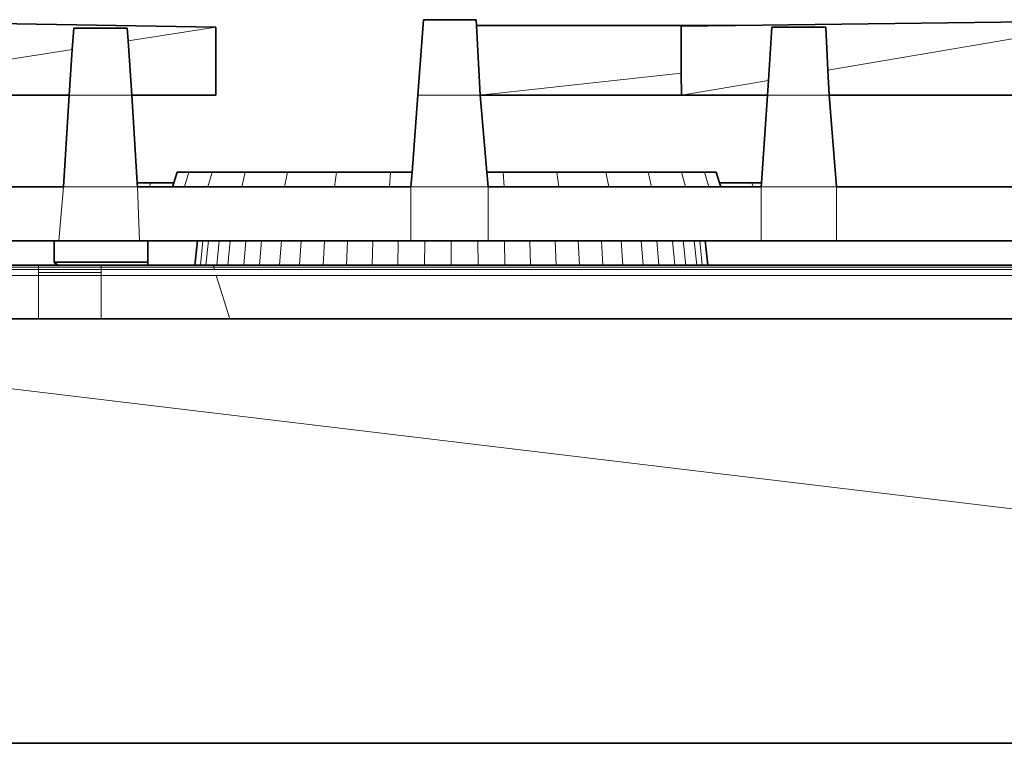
# Model space of a CAD drawing. Header units: inches. Extents: x 0 to 12.9, y 0 to 8.3.
# Tile 72 of 74: x 7.434 to 8.057, y 5.155 to 5.612. Entities that reach past the tile are written whole.
import ezdxf

# ---------------------------------------------------------------- set-up
doc = ezdxf.new("R2010")
doc.units = ezdxf.units.IN
doc.header["$MEASUREMENT"] = 0
doc.layers.add('Default', color=7, linetype='Continuous')

# ---------------------------------------------------------------- blocks, each defined once
blk = doc.blocks.new('MODEL_1')
at = {"lineweight": 0}
for p, q in [((7.32873, 5.61129), (7.5578, 5.60777)), ((7.68581, 5.56463), (7.68942, 5.6124)), ((7.68942, 5.6124), (7.72261, 5.6124)), ((7.72261, 5.6124), (7.72281, 5.60873)), ((7.72281, 5.60873), (7.72515, 5.56463)), ((7.72281, 5.60873), (7.88676, 5.60873)), ((7.72515, 5.56463), (7.72281, 5.60873)), ((7.85247, 5.60829), (7.88676, 5.60873)), ((7.88676, 5.60873), (7.85247, 5.60829)), ((7.85247, 5.57859), (7.85247, 5.60829)), ((7.85247, 5.60829), (7.85247, 5.57859)), ((7.88676, 5.60873), (8.12965, 5.61184)), ((8.12965, 5.61184), (7.94523, 5.58042)), ((7.94523, 5.58042), (8.12965, 5.61184)), ((7.46798, 5.60704), (7.46707, 5.5935)), ((7.46707, 5.5935), (7.46798, 5.60704)), ((7.50185, 5.60704), (7.46798, 5.60704)), ((7.46798, 5.60704), (7.50185, 5.60704)), ((7.50239, 5.59906), (7.50185, 5.60704)), ((7.50185, 5.60704), (7.50239, 5.59906)), ((7.50239, 5.59906), (7.5578, 5.60777)), ((7.5578, 5.60777), (7.50239, 5.59906)), ((7.5578, 5.60777), (7.5578, 5.56463)), ((7.90986, 5.6076), (7.90763, 5.57402)), ((7.90763, 5.57402), (7.90986, 5.6076)), ((7.94387, 5.60758), (7.90986, 5.6076)), ((7.90986, 5.6076), (7.94387, 5.60758)), ((7.94523, 5.58042), (7.94387, 5.60758)), ((7.94387, 5.60758), (7.94523, 5.58042)), ((7.50472, 5.56463), (7.50239, 5.59906)), ((7.50239, 5.59906), (7.50472, 5.56463)), ((7.46707, 5.5935), (7.28376, 5.56463)), ((7.28376, 5.56463), (7.46707, 5.5935)), ((7.46707, 5.5935), (7.46514, 5.56463)), ((7.46514, 5.56463), (7.46707, 5.5935)), ((7.85247, 5.57859), (7.72515, 5.56463)), ((7.72515, 5.56463), (7.85247, 5.57859)), ((7.85259, 5.56465), (7.85247, 5.57859)), ((7.85247, 5.57859), (7.85259, 5.56465)), ((7.94523, 5.58042), (7.94602, 5.56463)), ((7.94602, 5.56463), (7.94523, 5.58042)), ((7.90763, 5.57402), (7.85259, 5.56465)), ((7.85259, 5.56465), (7.90763, 5.57402)), ((7.907, 5.56463), (7.90763, 5.57402)), ((7.90763, 5.57402), (7.907, 5.56463)), ((7.46514, 5.56463), (7.33035, 5.56463)), ((7.46144, 5.50675), (7.46514, 5.56463)), ((7.46514, 5.56463), (7.50472, 5.56463)), ((7.50472, 5.56463), (7.46514, 5.56463)), ((7.50472, 5.56463), (7.50812, 5.50922)), ((7.5578, 5.56463), (7.50472, 5.56463)), ((7.68207, 5.51601), (7.68581, 5.56463)), ((7.72515, 5.56463), (7.68581, 5.56463)), ((7.68581, 5.56463), (7.72515, 5.56463)), ((7.85259, 5.56465), (7.72515, 5.56463)), ((7.72515, 5.56463), (7.72943, 5.51601)), ((7.907, 5.56463), (7.85259, 5.56465)), ((7.9032, 5.50922), (7.907, 5.56463)), ((7.907, 5.56463), (7.94602, 5.56463)), ((7.94602, 5.56463), (7.907, 5.56463)), ((7.94602, 5.56463), (7.95077, 5.50675)), ((8.12777, 5.56463), (7.94602, 5.56463)), ((7.53806, 5.50675), (7.54091, 5.51601)), ((7.54091, 5.51601), (7.55549, 5.51601)), ((7.55289, 5.50675), (7.55549, 5.51601)), ((7.55549, 5.51601), (7.55289, 5.50675)), ((7.55549, 5.51601), (7.57657, 5.51601)), ((7.57433, 5.50675), (7.57657, 5.51601)), ((7.57657, 5.51601), (7.57433, 5.50675)), ((7.57657, 5.51601), (7.60321, 5.51601)), ((7.60144, 5.50675), (7.60321, 5.51601)), ((7.60321, 5.51601), (7.60144, 5.50675)), ((7.60321, 5.51601), (7.63425, 5.51601)), ((7.63303, 5.50675), (7.63425, 5.51601)), ((7.63425, 5.51601), (7.63303, 5.50675)), ((7.63425, 5.51601), (7.66835, 5.51601)), ((7.66773, 5.50675), (7.66835, 5.51601)), ((7.66835, 5.51601), (7.66773, 5.50675)), ((7.66835, 5.51601), (7.68207, 5.51601)), ((7.68136, 5.50675), (7.68207, 5.51601)), ((7.68207, 5.51601), (7.68136, 5.50675)), ((7.72943, 5.51601), (7.73025, 5.50675)), ((7.74028, 5.50675), (7.73966, 5.51601)), ((7.73966, 5.51601), (7.77375, 5.51601)), ((7.77497, 5.50675), (7.77375, 5.51601)), ((7.77375, 5.51601), (7.8048, 5.51601)), ((7.77375, 5.51601), (7.77497, 5.50675)), ((7.80656, 5.50675), (7.8048, 5.51601)), ((7.8048, 5.51601), (7.83144, 5.51601)), ((7.8048, 5.51601), (7.80656, 5.50675)), ((7.83367, 5.50675), (7.83144, 5.51601)), ((7.83144, 5.51601), (7.85251, 5.51601)), ((7.83144, 5.51601), (7.83367, 5.50675)), ((7.85511, 5.50675), (7.85251, 5.51601)), ((7.85251, 5.51601), (7.86709, 5.51601)), ((7.85251, 5.51601), (7.85511, 5.50675)), ((7.86709, 5.51601), (7.86994, 5.50675)), ((7.50812, 5.50922), (7.50827, 5.50675)), ((7.5158, 5.50675), (7.51669, 5.50922)), ((7.51669, 5.50922), (7.53127, 5.50922)), ((7.53127, 5.50922), (7.53047, 5.50675)), ((7.87753, 5.50675), (7.87673, 5.50922)), ((7.87673, 5.50922), (7.89705, 5.50922)), ((7.89705, 5.50922), (7.89794, 5.50675)), ((7.90303, 5.50675), (7.9032, 5.50922)), ((7.33355, 5.50675), (7.46144, 5.50675)), ((7.46144, 5.50675), (7.45855, 5.4725)), ((7.45855, 5.4725), (7.46144, 5.50675)), ((7.46144, 5.50675), (7.50827, 5.50675)), ((7.50827, 5.50675), (7.46144, 5.50675)), ((7.50827, 5.50675), (7.50953, 5.4725)), ((7.50953, 5.4725), (7.50827, 5.50675)), ((7.50827, 5.50675), (7.5158, 5.50675)), ((7.5158, 5.50675), (7.53047, 5.50675)), ((7.53047, 5.50675), (7.5158, 5.50675)), ((7.53047, 5.50675), (7.53806, 5.50675)), ((7.53806, 5.50675), (7.55289, 5.50675)), ((7.55289, 5.50675), (7.53806, 5.50675)), ((7.55289, 5.50675), (7.57433, 5.50675)), ((7.57433, 5.50675), (7.55289, 5.50675)), ((7.57433, 5.50675), (7.60144, 5.50675)), ((7.60144, 5.50675), (7.57433, 5.50675)), ((7.60144, 5.50675), (7.63303, 5.50675)), ((7.63303, 5.50675), (7.60144, 5.50675)), ((7.63303, 5.50675), (7.66773, 5.50675)), ((7.66773, 5.50675), (7.63303, 5.50675)), ((7.66773, 5.50675), (7.68136, 5.50675)), ((7.68136, 5.50675), (7.66773, 5.50675)), ((7.68136, 5.50675), (7.68136, 5.4725)), ((7.68136, 5.4725), (7.68136, 5.50675)), ((7.68136, 5.50675), (7.73025, 5.50675)), ((7.73025, 5.50675), (7.68136, 5.50675)), ((7.73025, 5.50675), (7.73025, 5.4725)), ((7.73025, 5.4725), (7.73025, 5.50675)), ((7.73025, 5.50675), (7.74028, 5.50675)), ((7.74028, 5.50675), (7.77497, 5.50675)), ((7.77497, 5.50675), (7.74028, 5.50675)), ((7.77497, 5.50675), (7.80656, 5.50675)), ((7.80656, 5.50675), (7.77497, 5.50675)), ((7.80656, 5.50675), (7.83367, 5.50675)), ((7.83367, 5.50675), (7.80656, 5.50675)), ((7.83367, 5.50675), (7.85511, 5.50675)), ((7.85511, 5.50675), (7.83367, 5.50675)), ((7.85511, 5.50675), (7.86994, 5.50675)), ((7.86994, 5.50675), (7.85511, 5.50675)), ((7.86994, 5.50675), (7.87753, 5.50675)), ((7.87753, 5.50675), (7.89794, 5.50675)), ((7.89794, 5.50675), (7.87753, 5.50675)), ((7.89794, 5.50675), (7.90303, 5.50675)), ((7.90303, 5.50675), (7.90303, 5.4725)), ((7.90303, 5.4725), (7.90303, 5.50675)), ((7.90303, 5.50675), (7.95077, 5.50675)), ((7.95077, 5.50675), (7.90303, 5.50675)), ((7.95077, 5.50675), (7.95077, 5.4725)), ((7.95077, 5.4725), (7.95077, 5.50675)), ((7.95077, 5.50675), (8.12319, 5.50675)), ((7.45551, 5.4725), (7.30814, 5.4725)), ((7.45855, 5.4725), (7.45551, 5.4725)), ((7.45551, 5.45901), (7.45551, 5.4725)), ((7.45551, 5.4725), (7.45855, 5.4725)), ((7.50953, 5.4725), (7.45855, 5.4725)), ((7.45855, 5.4725), (7.50953, 5.4725)), ((7.51496, 5.4725), (7.50953, 5.4725)), ((7.50953, 5.4725), (7.51496, 5.4725)), ((7.51496, 5.4725), (7.51495, 5.45901)), ((7.54622, 5.4725), (7.51496, 5.4725)), ((7.54455, 5.45715), (7.54622, 5.4725)), ((7.54973, 5.4725), (7.54622, 5.4725)), ((7.54622, 5.4725), (7.54973, 5.4725)), ((7.54973, 5.4725), (7.5481, 5.45715)), ((7.5481, 5.45715), (7.54973, 5.4725)), ((7.55324, 5.4725), (7.54973, 5.4725)), ((7.54973, 5.4725), (7.55324, 5.4725)), ((7.55324, 5.4725), (7.55165, 5.45715)), ((7.55165, 5.45715), (7.55324, 5.4725)), ((7.56011, 5.4725), (7.55324, 5.4725)), ((7.55324, 5.4725), (7.56011, 5.4725)), ((7.56011, 5.4725), (7.55859, 5.45715)), ((7.55859, 5.45715), (7.56011, 5.4725)), ((7.56698, 5.4725), (7.56011, 5.4725)), ((7.56011, 5.4725), (7.56698, 5.4725)), ((7.56698, 5.4725), (7.56553, 5.45715)), ((7.56553, 5.45715), (7.56698, 5.4725)), ((7.57691, 5.4725), (7.56698, 5.4725)), ((7.56698, 5.4725), (7.57691, 5.4725)), ((7.57691, 5.4725), (7.57556, 5.45715)), ((7.57556, 5.45715), (7.57691, 5.4725)), ((7.58684, 5.4725), (7.57691, 5.4725)), ((7.57691, 5.4725), (7.58684, 5.4725)), ((7.58684, 5.4725), (7.58559, 5.45715)), ((7.58559, 5.45715), (7.58684, 5.4725)), ((7.59939, 5.4725), (7.58684, 5.4725)), ((7.58684, 5.4725), (7.59939, 5.4725)), ((7.59939, 5.4725), (7.59828, 5.45715)), ((7.59828, 5.45715), (7.59939, 5.4725)), ((7.61194, 5.4725), (7.59939, 5.4725)), ((7.59939, 5.4725), (7.61194, 5.4725)), ((7.61194, 5.4725), (7.61095, 5.45715)), ((7.61095, 5.45715), (7.61194, 5.4725)), ((7.62657, 5.4725), (7.61194, 5.4725)), ((7.61194, 5.4725), (7.62657, 5.4725)), ((7.62657, 5.4725), (7.62574, 5.45715)), ((7.62574, 5.45715), (7.62657, 5.4725)), ((7.6412, 5.4725), (7.62657, 5.4725)), ((7.62657, 5.4725), (7.6412, 5.4725)), ((7.6412, 5.4725), (7.64052, 5.45715)), ((7.64052, 5.45715), (7.6412, 5.4725)), ((7.65726, 5.4725), (7.6412, 5.4725)), ((7.6412, 5.4725), (7.65726, 5.4725)), ((7.65726, 5.4725), (7.65675, 5.45715)), ((7.65675, 5.45715), (7.65726, 5.4725)), ((7.67333, 5.4725), (7.65726, 5.4725)), ((7.65726, 5.4725), (7.67333, 5.4725)), ((7.67333, 5.4725), (7.67298, 5.45715)), ((7.67298, 5.45715), (7.67333, 5.4725)), ((7.68136, 5.4725), (7.67333, 5.4725)), ((7.67333, 5.4725), (7.68136, 5.4725)), ((7.69012, 5.4725), (7.68136, 5.4725)), ((7.68136, 5.4725), (7.69012, 5.4725)), ((7.68995, 5.45715), (7.69012, 5.4725)), ((7.69012, 5.4725), (7.68995, 5.45715)), ((7.70693, 5.4725), (7.69012, 5.4725)), ((7.69012, 5.4725), (7.70693, 5.4725)), ((7.72373, 5.4725), (7.70693, 5.4725)), ((7.70693, 5.45715), (7.70693, 5.4725)), ((7.70693, 5.4725), (7.72373, 5.4725)), ((7.70693, 5.4725), (7.70693, 5.45715)), ((7.73025, 5.4725), (7.72373, 5.4725)), ((7.72373, 5.4725), (7.73025, 5.4725)), ((7.7239, 5.45715), (7.72373, 5.4725)), ((7.72373, 5.4725), (7.7239, 5.45715)), ((7.74052, 5.4725), (7.73025, 5.4725)), ((7.73025, 5.4725), (7.74052, 5.4725)), ((7.75659, 5.4725), (7.74052, 5.4725)), ((7.74052, 5.4725), (7.74087, 5.45715)), ((7.74087, 5.45715), (7.74052, 5.4725)), ((7.74052, 5.4725), (7.75659, 5.4725)), ((7.77265, 5.4725), (7.75659, 5.4725)), ((7.75659, 5.4725), (7.7571, 5.45715)), ((7.7571, 5.45715), (7.75659, 5.4725)), ((7.75659, 5.4725), (7.77265, 5.4725)), ((7.78728, 5.4725), (7.77265, 5.4725)), ((7.77265, 5.4725), (7.77333, 5.45715)), ((7.77333, 5.45715), (7.77265, 5.4725)), ((7.77265, 5.4725), (7.78728, 5.4725)), ((7.80191, 5.4725), (7.78728, 5.4725)), ((7.78728, 5.4725), (7.78812, 5.45715)), ((7.78812, 5.45715), (7.78728, 5.4725)), ((7.78728, 5.4725), (7.80191, 5.4725)), ((7.81446, 5.4725), (7.80191, 5.4725)), ((7.80191, 5.4725), (7.8029, 5.45715)), ((7.8029, 5.45715), (7.80191, 5.4725)), ((7.80191, 5.4725), (7.81446, 5.4725)), ((7.82701, 5.4725), (7.81446, 5.4725)), ((7.81446, 5.4725), (7.81558, 5.45715)), ((7.81558, 5.45715), (7.81446, 5.4725)), ((7.81446, 5.4725), (7.82701, 5.4725)), ((7.83694, 5.4725), (7.82701, 5.4725)), ((7.82701, 5.4725), (7.82826, 5.45715)), ((7.82826, 5.45715), (7.82701, 5.4725)), ((7.82701, 5.4725), (7.83694, 5.4725)), ((7.84687, 5.4725), (7.83694, 5.4725)), ((7.83694, 5.4725), (7.83829, 5.45715)), ((7.83829, 5.45715), (7.83694, 5.4725)), ((7.83694, 5.4725), (7.84687, 5.4725)), ((7.85374, 5.4725), (7.84687, 5.4725)), ((7.84687, 5.4725), (7.84832, 5.45715)), ((7.84832, 5.45715), (7.84687, 5.4725)), ((7.84687, 5.4725), (7.85374, 5.4725)), ((7.86061, 5.4725), (7.85374, 5.4725)), ((7.85374, 5.4725), (7.85526, 5.45715)), ((7.85526, 5.45715), (7.85374, 5.4725)), ((7.85374, 5.4725), (7.86061, 5.4725)), ((7.86412, 5.4725), (7.86061, 5.4725)), ((7.86061, 5.4725), (7.86221, 5.45715)), ((7.86221, 5.45715), (7.86061, 5.4725)), ((7.86061, 5.4725), (7.86412, 5.4725)), ((7.86763, 5.4725), (7.86412, 5.4725)), ((7.86412, 5.4725), (7.86575, 5.45715)), ((7.86575, 5.45715), (7.86412, 5.4725)), ((7.86412, 5.4725), (7.86763, 5.4725)), ((7.90303, 5.4725), (7.86763, 5.4725)), ((7.86763, 5.4725), (7.86931, 5.45715)), ((7.95077, 5.4725), (7.90303, 5.4725)), ((8.08726, 5.4725), (7.95077, 5.4725)), ((7.51495, 5.45901), (7.45551, 5.45901)), ((7.40586, 5.45593), (7.44557, 5.45593)), ((7.44557, 5.45441), (7.40586, 5.45441)), ((7.44557, 5.45593), (7.44557, 5.45686)), ((7.44557, 5.45686), (7.45731, 5.45686)), ((7.44557, 5.45593), (7.44557, 5.45441)), ((7.48528, 5.45593), (7.44557, 5.45593)), ((7.44557, 5.45441), (7.44557, 5.45593)), ((7.44557, 5.45593), (7.48528, 5.45593)), ((7.44557, 5.45253), (7.44557, 5.45441)), ((7.44557, 5.45441), (7.48528, 5.45441)), ((7.48528, 5.45441), (7.44557, 5.45441)), ((7.44557, 5.45061), (7.44557, 5.45253)), ((7.44557, 5.45253), (7.48528, 5.45253)), ((7.48528, 5.45253), (7.44557, 5.45253)), ((7.45731, 5.45686), (7.45834, 5.45686)), ((7.45834, 5.45686), (7.48528, 5.45686)), ((7.48528, 5.45593), (7.48528, 5.45686)), ((7.48528, 5.45686), (7.51495, 5.45686)), ((7.48528, 5.45686), (7.48528, 5.45593)), ((7.55657, 5.45593), (7.48528, 5.45593)), ((7.48528, 5.45593), (7.55657, 5.45593)), ((7.48528, 5.45441), (7.48528, 5.45593)), ((7.48528, 5.45593), (7.48528, 5.45441)), ((7.48528, 5.45441), (7.48528, 5.45253)), ((7.55703, 5.45441), (7.48528, 5.45441)), ((7.48528, 5.45253), (7.48528, 5.45061)), ((7.51495, 5.45686), (7.54451, 5.45686)), ((7.54451, 5.45686), (7.54807, 5.45686)), ((7.5481, 5.45715), (7.54455, 5.45715)), ((7.54807, 5.45686), (7.55162, 5.45686)), ((7.55165, 5.45715), (7.5481, 5.45715)), ((7.55162, 5.45686), (7.55628, 5.45686)), ((7.55859, 5.45715), (7.55165, 5.45715)), ((7.55657, 5.45593), (7.55628, 5.45686)), ((7.55628, 5.45686), (7.55856, 5.45686)), ((7.55628, 5.45686), (7.55657, 5.45593)), ((7.55703, 5.45441), (7.55657, 5.45593)), ((7.55657, 5.45593), (8.50521, 5.45593)), ((8.50521, 5.45593), (7.55657, 5.45593)), ((7.55657, 5.45593), (7.55703, 5.45441)), ((8.50521, 5.45441), (7.55703, 5.45441)), ((7.55856, 5.45686), (7.5655, 5.45686)), ((7.56553, 5.45715), (7.55859, 5.45715)), ((7.5655, 5.45686), (7.57553, 5.45686)), ((7.57556, 5.45715), (7.56553, 5.45715)), ((7.57553, 5.45686), (7.58557, 5.45686)), ((7.58559, 5.45715), (7.57556, 5.45715)), ((7.58557, 5.45686), (7.59825, 5.45686)), ((7.59828, 5.45715), (7.58559, 5.45715)), ((7.59825, 5.45686), (7.61093, 5.45686)), ((7.61095, 5.45715), (7.59828, 5.45715)), ((7.61093, 5.45686), (7.62572, 5.45686)), ((7.62574, 5.45715), (7.61095, 5.45715)), ((7.62572, 5.45686), (7.64051, 5.45686)), ((7.64052, 5.45715), (7.62574, 5.45715)), ((7.64051, 5.45686), (7.65674, 5.45686)), ((7.65675, 5.45715), (7.64052, 5.45715)), ((7.65674, 5.45686), (7.67297, 5.45686)), ((7.67298, 5.45715), (7.65675, 5.45715)), ((7.67297, 5.45686), (7.68995, 5.45686)), ((7.68995, 5.45715), (7.67298, 5.45715)), ((7.70693, 5.45715), (7.68995, 5.45715)), ((7.68995, 5.45686), (7.70693, 5.45686)), ((7.7239, 5.45715), (7.70693, 5.45715)), ((7.70693, 5.45686), (7.72391, 5.45686)), ((7.74087, 5.45715), (7.7239, 5.45715)), ((7.72391, 5.45686), (7.74088, 5.45686)), ((7.7571, 5.45715), (7.74087, 5.45715)), ((7.74088, 5.45686), (7.75711, 5.45686)), ((7.77333, 5.45715), (7.7571, 5.45715)), ((7.75711, 5.45686), (7.77334, 5.45686)), ((7.78812, 5.45715), (7.77333, 5.45715)), ((7.77334, 5.45686), (7.78813, 5.45686)), ((7.8029, 5.45715), (7.78812, 5.45715)), ((7.78813, 5.45686), (7.80292, 5.45686)), ((7.81558, 5.45715), (7.8029, 5.45715)), ((7.80292, 5.45686), (7.8156, 5.45686)), ((7.82826, 5.45715), (7.81558, 5.45715)), ((7.8156, 5.45686), (7.82828, 5.45686)), ((7.83829, 5.45715), (7.82826, 5.45715)), ((7.82828, 5.45686), (7.83832, 5.45686)), ((7.84832, 5.45715), (7.83829, 5.45715)), ((7.83832, 5.45686), (7.84835, 5.45686)), ((7.85526, 5.45715), (7.84832, 5.45715)), ((7.84835, 5.45686), (7.85529, 5.45686)), ((7.86221, 5.45715), (7.85526, 5.45715)), ((7.85529, 5.45686), (7.86224, 5.45686)), ((7.86575, 5.45715), (7.86221, 5.45715)), ((7.86224, 5.45686), (7.86578, 5.45686)), ((7.86931, 5.45715), (7.86575, 5.45715)), ((7.86578, 5.45686), (7.86934, 5.45686)), ((7.86934, 5.45686), (8.10985, 5.45686)), ((7.40586, 5.45061), (7.44557, 5.45061)), ((7.44557, 5.45061), (7.44557, 5.4231)), ((7.44557, 5.4231), (7.44557, 5.45061)), ((7.44557, 5.45061), (7.48528, 5.45061)), ((7.48528, 5.45061), (7.44557, 5.45061)), ((7.48528, 5.4231), (7.48528, 5.45061)), ((7.48528, 5.45061), (7.55821, 5.45061)), ((7.48528, 5.45061), (7.48528, 5.4231)), ((7.5667, 5.4231), (7.55821, 5.45061)), ((7.55821, 5.45061), (8.50521, 5.45061)), ((7.55821, 5.45061), (7.5667, 5.4231)), ((9.29959, 5.1546), (7.05999, 5.4231)), ((7.05999, 5.4231), (9.29959, 5.1546)), ((7.44557, 5.4231), (7.40586, 5.4231)), ((7.40586, 5.4231), (7.44557, 5.4231)), ((7.44557, 5.4231), (7.48528, 5.4231)), ((7.48528, 5.4231), (7.44557, 5.4231)), ((7.5667, 5.4231), (7.48528, 5.4231)), ((7.48528, 5.4231), (7.5667, 5.4231)), ((8.50521, 5.42305), (7.5667, 5.4231)), ((7.5667, 5.4231), (8.50521, 5.42305)), ((9.29959, 5.1546), (7.0451, 5.1546))]:
    blk.add_line(p, q, dxfattribs=at).dxf.unprotected_set("ltscale", 0)
at = {"lineweight": 35}
for p, q in [((7.5578, 5.60777), (7.32873, 5.61129)), ((7.68942, 5.6124), (7.68581, 5.56463)), ((7.72261, 5.6124), (7.68942, 5.6124)), ((7.72281, 5.60873), (7.72261, 5.6124)), ((7.88676, 5.60873), (7.72281, 5.60873)), ((7.72515, 5.56463), (7.72281, 5.60873)), ((7.88676, 5.60873), (7.85247, 5.60829)), ((7.85247, 5.60829), (7.85247, 5.57859)), ((8.12965, 5.61184), (7.88676, 5.60873)), ((7.46798, 5.60704), (7.46707, 5.5935)), ((7.50185, 5.60704), (7.46798, 5.60704)), ((7.50239, 5.59906), (7.50185, 5.60704)), ((7.5578, 5.56463), (7.5578, 5.60777)), ((7.90986, 5.6076), (7.90763, 5.57402)), ((7.94387, 5.60758), (7.90986, 5.6076)), ((7.94523, 5.58042), (7.94387, 5.60758)), ((7.50472, 5.56463), (7.50239, 5.59906)), ((7.46707, 5.5935), (7.46514, 5.56463)), ((7.85247, 5.57859), (7.85259, 5.56465)), ((7.94602, 5.56463), (7.94523, 5.58042)), ((7.90763, 5.57402), (7.907, 5.56463)), ((7.33035, 5.56463), (7.46514, 5.56463)), ((7.46514, 5.56463), (7.46144, 5.50675)), ((7.50812, 5.50922), (7.50472, 5.56463)), ((7.50472, 5.56463), (7.5578, 5.56463)), ((7.68581, 5.56463), (7.68207, 5.51601)), ((7.85259, 5.56465), (7.72515, 5.56463)), ((7.72943, 5.51601), (7.72515, 5.56463)), ((7.85259, 5.56465), (7.907, 5.56463)), ((7.907, 5.56463), (7.9032, 5.50922)), ((7.95077, 5.50675), (7.94602, 5.56463)), ((7.94602, 5.56463), (8.12777, 5.56463)), ((7.53127, 5.50922), (7.53345, 5.51601)), ((7.54091, 5.51601), (7.53345, 5.51601)), ((7.55549, 5.51601), (7.54091, 5.51601)), ((7.57657, 5.51601), (7.55549, 5.51601)), ((7.60321, 5.51601), (7.57657, 5.51601)), ((7.63425, 5.51601), (7.60321, 5.51601)), ((7.66835, 5.51601), (7.63425, 5.51601)), ((7.68207, 5.51601), (7.66835, 5.51601)), ((7.68207, 5.51601), (7.68136, 5.50675)), ((7.73966, 5.51601), (7.72943, 5.51601)), ((7.73025, 5.50675), (7.72943, 5.51601)), ((7.77375, 5.51601), (7.73966, 5.51601)), ((7.8048, 5.51601), (7.77375, 5.51601)), ((7.83144, 5.51601), (7.8048, 5.51601)), ((7.85251, 5.51601), (7.83144, 5.51601)), ((7.86709, 5.51601), (7.85251, 5.51601)), ((7.87454, 5.51601), (7.86709, 5.51601)), ((7.87673, 5.50922), (7.87454, 5.51601)), ((7.51669, 5.50922), (7.50812, 5.50922)), ((7.50827, 5.50675), (7.50812, 5.50922)), ((7.53127, 5.50922), (7.51669, 5.50922)), ((7.53047, 5.50675), (7.53127, 5.50922)), ((7.89705, 5.50922), (7.87673, 5.50922)), ((7.87753, 5.50675), (7.87673, 5.50922)), ((7.9032, 5.50922), (7.89705, 5.50922)), ((7.9032, 5.50922), (7.90303, 5.50675)), ((7.46144, 5.50675), (7.33355, 5.50675)), ((7.5158, 5.50675), (7.50827, 5.50675)), ((7.53047, 5.50675), (7.5158, 5.50675)), ((7.53806, 5.50675), (7.53047, 5.50675)), ((7.55289, 5.50675), (7.53806, 5.50675)), ((7.57433, 5.50675), (7.55289, 5.50675)), ((7.60144, 5.50675), (7.57433, 5.50675)), ((7.63303, 5.50675), (7.60144, 5.50675)), ((7.66773, 5.50675), (7.63303, 5.50675)), ((7.68136, 5.50675), (7.66773, 5.50675)), ((7.73025, 5.50675), (7.74028, 5.50675)), ((7.74028, 5.50675), (7.77497, 5.50675)), ((7.77497, 5.50675), (7.80656, 5.50675)), ((7.80656, 5.50675), (7.83367, 5.50675)), ((7.83367, 5.50675), (7.85511, 5.50675)), ((7.85511, 5.50675), (7.86994, 5.50675)), ((7.86994, 5.50675), (7.87753, 5.50675)), ((7.89794, 5.50675), (7.87753, 5.50675)), ((7.90303, 5.50675), (7.89794, 5.50675)), ((8.12319, 5.50675), (7.95077, 5.50675)), ((7.45551, 5.4725), (7.30814, 5.4725)), ((7.45551, 5.4725), (7.45551, 5.45901)), ((7.45855, 5.4725), (7.45551, 5.4725)), ((7.50953, 5.4725), (7.45855, 5.4725)), ((7.50953, 5.4725), (7.51496, 5.4725)), ((7.51495, 5.45901), (7.51496, 5.4725)), ((7.51496, 5.4725), (7.54622, 5.4725)), ((7.54622, 5.4725), (7.54455, 5.45715)), ((7.54622, 5.4725), (7.54973, 5.4725)), ((7.54973, 5.4725), (7.55324, 5.4725)), ((7.55324, 5.4725), (7.56011, 5.4725)), ((7.56011, 5.4725), (7.56698, 5.4725)), ((7.56698, 5.4725), (7.57691, 5.4725)), ((7.57691, 5.4725), (7.58684, 5.4725)), ((7.58684, 5.4725), (7.59939, 5.4725)), ((7.59939, 5.4725), (7.61194, 5.4725)), ((7.61194, 5.4725), (7.62657, 5.4725)), ((7.62657, 5.4725), (7.6412, 5.4725)), ((7.6412, 5.4725), (7.65726, 5.4725)), ((7.65726, 5.4725), (7.67333, 5.4725)), ((7.67333, 5.4725), (7.68136, 5.4725)), ((7.68136, 5.4725), (7.69012, 5.4725)), ((7.69012, 5.4725), (7.70693, 5.4725)), ((7.70693, 5.4725), (7.72373, 5.4725)), ((7.72373, 5.4725), (7.73025, 5.4725)), ((7.74052, 5.4725), (7.73025, 5.4725)), ((7.75659, 5.4725), (7.74052, 5.4725)), ((7.77265, 5.4725), (7.75659, 5.4725)), ((7.78728, 5.4725), (7.77265, 5.4725)), ((7.80191, 5.4725), (7.78728, 5.4725)), ((7.81446, 5.4725), (7.80191, 5.4725)), ((7.82701, 5.4725), (7.81446, 5.4725)), ((7.83694, 5.4725), (7.82701, 5.4725)), ((7.84687, 5.4725), (7.83694, 5.4725)), ((7.85374, 5.4725), (7.84687, 5.4725)), ((7.86061, 5.4725), (7.85374, 5.4725)), ((7.86412, 5.4725), (7.86061, 5.4725)), ((7.86763, 5.4725), (7.86412, 5.4725)), ((7.86763, 5.4725), (7.90303, 5.4725)), ((7.86763, 5.4725), (7.86931, 5.45715)), ((7.90303, 5.4725), (7.95077, 5.4725)), ((7.95077, 5.4725), (8.08726, 5.4725)), ((7.45551, 5.45901), (7.51495, 5.45901)), ((7.45551, 5.45901), (7.45707, 5.45715)), ((7.45551, 5.45901), (7.45795, 5.45715)), ((7.51495, 5.45715), (7.51495, 5.45901)), ((7.45707, 5.45715), (7.39304, 5.45715)), ((7.45707, 5.45715), (7.45731, 5.45686)), ((7.45795, 5.45715), (7.45707, 5.45715)), ((7.45795, 5.45715), (7.45834, 5.45686)), ((7.51495, 5.45715), (7.45795, 5.45715)), ((7.51495, 5.45715), (7.54455, 5.45715)), ((7.51495, 5.45686), (7.51495, 5.45715)), ((7.54455, 5.45715), (7.54451, 5.45686)), ((7.5481, 5.45715), (7.54455, 5.45715)), ((7.55165, 5.45715), (7.5481, 5.45715)), ((7.55165, 5.45715), (7.55859, 5.45715)), ((7.56553, 5.45715), (7.55859, 5.45715)), ((7.57556, 5.45715), (7.56553, 5.45715)), ((7.58559, 5.45715), (7.57556, 5.45715)), ((7.59828, 5.45715), (7.58559, 5.45715)), ((7.61095, 5.45715), (7.59828, 5.45715)), ((7.62574, 5.45715), (7.61095, 5.45715)), ((7.64052, 5.45715), (7.62574, 5.45715)), ((7.65675, 5.45715), (7.64052, 5.45715)), ((7.67298, 5.45715), (7.65675, 5.45715)), ((7.68995, 5.45715), (7.67298, 5.45715)), ((7.70693, 5.45715), (7.68995, 5.45715)), ((7.7239, 5.45715), (7.70693, 5.45715)), ((7.74087, 5.45715), (7.7239, 5.45715)), ((7.7571, 5.45715), (7.74087, 5.45715)), ((7.77333, 5.45715), (7.7571, 5.45715)), ((7.78812, 5.45715), (7.77333, 5.45715)), ((7.8029, 5.45715), (7.78812, 5.45715)), ((7.81558, 5.45715), (7.8029, 5.45715)), ((7.82826, 5.45715), (7.81558, 5.45715)), ((7.83829, 5.45715), (7.82826, 5.45715)), ((7.84832, 5.45715), (7.83829, 5.45715)), ((7.85526, 5.45715), (7.84832, 5.45715)), ((7.86221, 5.45715), (7.85526, 5.45715)), ((7.86575, 5.45715), (7.86221, 5.45715)), ((7.86931, 5.45715), (7.86575, 5.45715)), ((8.10991, 5.45715), (7.86931, 5.45715)), ((7.86931, 5.45715), (7.86934, 5.45686)), ((7.44557, 5.4231), (7.40586, 5.4231)), ((7.48528, 5.4231), (7.44557, 5.4231)), ((7.5667, 5.4231), (7.48528, 5.4231)), ((8.50521, 5.42305), (7.5667, 5.4231)), ((7.0451, 5.1546), (9.29959, 5.1546))]:
    blk.add_line(p, q, dxfattribs=at).dxf.unprotected_set("ltscale", -0.5)
blk = doc.blocks.new('Page 1')
at = {"layer": 'Default'}
blk.add_blockref('MODEL_1', (0, 0), dxfattribs=at)

msp = doc.modelspace()

# ---------------------------------------------------------------- block references
msp.add_blockref('Page 1', (0, 0))

doc.saveas('drawing.dxf')
